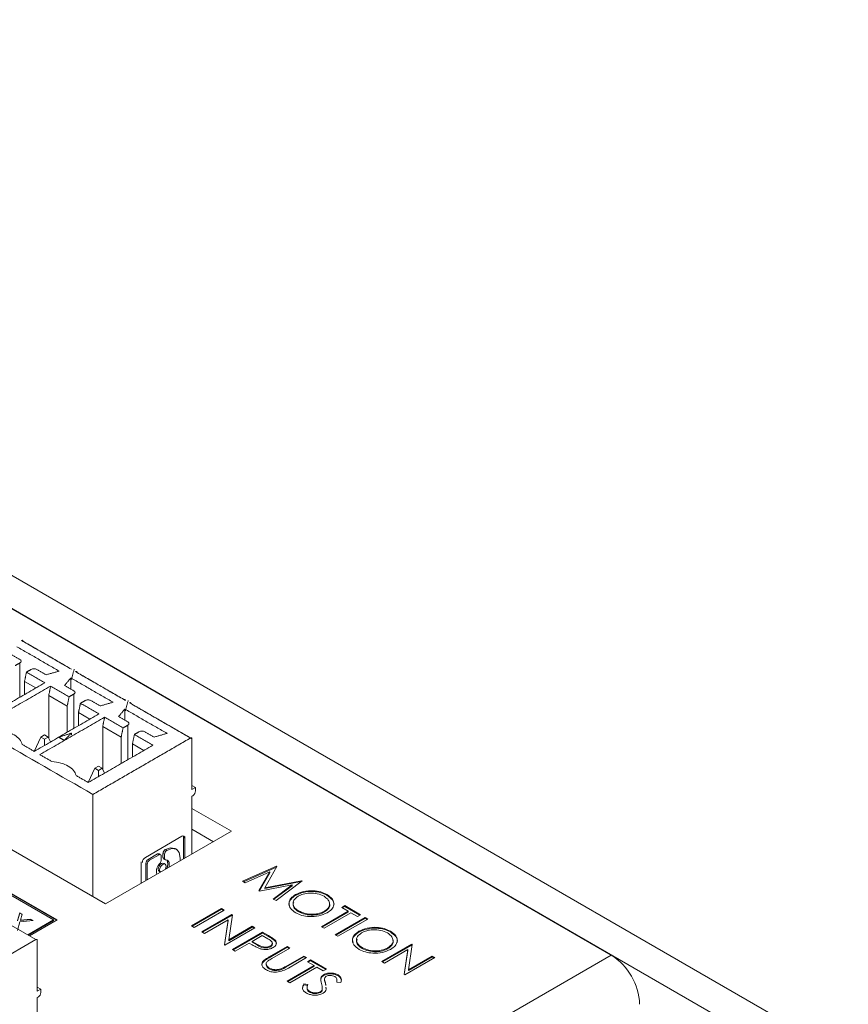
# Model space of a CAD drawing. Header units: inches. Extents: x 0.2 to 16.3, y 0.2 to 11.5.
# Tile 37 of 73: x 3.8 to 4.9, y 2.4 to 3.7. Entities that reach past the tile are written whole.
import ezdxf

# ---------------------------------------------------------------- set-up
doc = ezdxf.new("R2010")
doc.units = ezdxf.units.IN
doc.header["$MEASUREMENT"] = 0

msp = doc.modelspace()

# ---------------------------------------------------------------- linework, layer by layer
at = {"color": 7, "linetype": 'Continuous', "lineweight": 15}
for p, q in [((4.865, 2.3043), (2.508, 3.665)), ((4.8273, 2.2826), (2.4703, 3.6432)), ((4.5544, 2.4398), (2.7432, 3.4853)), ((3.8916, 2.5067), (2.8427, 3.1122)), ((3.8283, 2.4857), (2.8177, 3.0691)), ((3.8278, 2.4854), (2.8177, 3.0686)), ((3.7795, 2.8225), (3.7795, 2.7774)), ((3.8463, 2.7882), (3.8463, 2.8028)), ((3.7856, 2.781), (3.7856, 2.7982)), ((3.7856, 2.7982), (3.8006, 2.7896)), ((3.8173, 2.7799), (3.8173, 2.724)), ((3.8415, 2.766), (3.8173, 2.7799)), ((3.8502, 2.7817), (3.8502, 2.7366)), ((3.8415, 2.766), (3.8415, 2.7316)), ((3.917, 2.7474), (3.917, 2.762)), ((3.8563, 2.7401), (3.8563, 2.7574)), ((3.8563, 2.7574), (3.8713, 2.7488)), ((3.888, 2.7391), (3.888, 2.6832)), ((3.9122, 2.7251), (3.888, 2.7391)), ((3.9209, 2.7409), (3.9209, 2.6958)), ((3.7983, 2.7066), (3.8069, 2.7252)), ((3.8118, 2.7281), (3.8069, 2.7252)), ((3.8069, 2.7252), (3.8118, 2.7224)), ((3.8167, 2.7252), (3.8118, 2.7281)), ((3.8118, 2.7224), (3.8167, 2.7252)), ((3.8118, 2.7144), (3.8118, 2.7224)), ((3.8196, 2.7189), (3.8167, 2.7252)), ((3.8472, 2.7284), (3.8472, 2.7306)), ((3.9122, 2.7251), (3.9122, 2.6907)), ((3.9271, 2.6993), (3.9271, 2.7166)), ((3.9271, 2.7166), (3.942, 2.7079)), ((3.8776, 2.6844), (3.869, 2.6658)), ((3.8825, 2.6873), (3.8776, 2.6844)), ((3.8776, 2.6844), (3.8825, 2.6816)), ((3.8874, 2.6844), (3.8825, 2.6873)), ((3.8825, 2.6816), (3.8874, 2.6844)), ((3.8903, 2.6781), (3.8874, 2.6844)), ((3.8825, 2.6736), (3.8825, 2.6816)), ((4.0096, 2.6592), (4.005, 2.6619)), ((4.005, 2.6566), (4.0096, 2.6592)), ((4.0096, 2.6592), (4.0096, 2.655)), ((3.8751, 2.5162), (3.8751, 2.6501)), ((4.0059, 2.6485), (4.005, 2.648)), ((4.005, 2.648), (4.005, 2.5722)), ((4.005, 2.6317), (4.0566, 2.602)), ((4.0566, 2.602), (3.8916, 2.5067)), ((3.944, 2.5677), (3.9918, 2.5954)), ((3.9939, 2.5657), (3.9939, 2.5942)), ((3.9939, 2.5942), (3.9957, 2.5931)), ((3.9957, 2.5931), (3.9957, 2.5668)), ((4.005, 2.6045), (4.033, 2.5883)), ((3.9475, 2.5649), (3.96, 2.5722)), ((3.9619, 2.5711), (3.9493, 2.5639)), ((3.9619, 2.5711), (3.96, 2.5722)), ((3.9648, 2.5643), (3.9648, 2.5694)), ((3.967, 2.5677), (3.967, 2.5729)), ((3.9689, 2.5718), (3.967, 2.5729)), ((3.9689, 2.5666), (3.967, 2.5677)), ((3.9689, 2.5718), (3.9689, 2.5666)), ((3.9719, 2.5769), (3.9701, 2.578)), ((3.9445, 2.5373), (3.9445, 2.5599)), ((3.9445, 2.5599), (3.9464, 2.5588)), ((3.9464, 2.5588), (3.9464, 2.5383)), ((3.9493, 2.5639), (3.9475, 2.5649)), ((4.0713, 2.5365), (4.1158, 2.5562)), ((4.0724, 2.5359), (4.1158, 2.5551)), ((4.1163, 2.5559), (4.1003, 2.5279)), ((4.1158, 2.5562), (4.1163, 2.5559)), ((4.1158, 2.5551), (4.1158, 2.5562)), ((4.1158, 2.5551), (4.1158, 2.5551)), ((4.1069, 2.5486), (4.0749, 2.5344)), ((4.0928, 2.524), (4.1069, 2.5486)), ((4.0933, 2.5238), (4.1069, 2.5475)), ((4.1069, 2.5475), (4.1069, 2.5486)), ((3.8236, 2.4857), (3.7463, 2.5303)), ((4.0749, 2.5344), (4.0713, 2.5365)), ((4.1361, 2.5317), (4.0936, 2.5236)), ((4.1003, 2.5279), (4.1487, 2.5372)), ((4.1003, 2.5268), (4.148, 2.536)), ((4.1116, 2.5132), (4.1361, 2.5317)), ((4.1124, 2.5128), (4.1361, 2.5306)), ((4.1492, 2.5369), (4.1151, 2.5112)), ((4.1361, 2.5306), (4.1361, 2.5317)), ((4.1487, 2.5372), (4.1492, 2.5369)), ((4.1487, 2.5365), (4.1487, 2.5372)), ((4.0936, 2.5236), (4.0928, 2.524)), ((4.1003, 2.5268), (4.1003, 2.5279)), ((4.1406, 2.5179), (4.1406, 2.5189)), ((4.1819, 2.5181), (4.1819, 2.5192)), ((3.7205, 2.5062), (3.8004, 2.4601)), ((4.1151, 2.5112), (4.1116, 2.5132)), ((4.2012, 2.5022), (4.2053, 2.5045)), ((4.2098, 2.4972), (4.2012, 2.5022)), ((4.2022, 2.5016), (4.2053, 2.5034)), ((4.2053, 2.5045), (4.2259, 2.4926)), ((4.2053, 2.5034), (4.2053, 2.5045)), ((4.2053, 2.5034), (4.225, 2.492)), ((3.7765, 2.4851), (3.7793, 2.495)), ((3.7765, 2.4846), (3.7793, 2.4945)), ((3.7793, 2.495), (3.7825, 2.4932)), ((3.7793, 2.4945), (3.7793, 2.495)), ((3.7793, 2.4945), (3.7823, 2.4927)), ((3.7825, 2.4932), (3.7803, 2.4855)), ((4.0044, 2.4781), (4.0437, 2.5007)), ((4.0053, 2.4775), (4.0437, 2.4997)), ((4.0472, 2.4987), (4.0079, 2.476)), ((4.018, 2.4702), (4.0573, 2.4929)), ((4.0189, 2.4697), (4.0573, 2.4918)), ((4.0437, 2.5007), (4.0472, 2.4987)), ((4.0437, 2.4997), (4.0437, 2.5007)), ((4.0437, 2.4997), (4.0463, 2.4982)), ((4.058, 2.4925), (4.0531, 2.4596)), ((4.0573, 2.4929), (4.058, 2.4925)), ((4.0573, 2.4918), (4.0573, 2.4929)), ((4.0573, 2.4918), (4.0579, 2.4915)), ((4.1448, 2.4965), (4.1448, 2.4976)), ((4.1746, 2.4769), (4.2098, 2.4972)), ((4.1755, 2.4763), (4.2098, 2.4961)), ((4.2133, 2.4952), (4.1781, 2.4748)), ((4.1786, 2.4962), (4.1786, 2.4972)), ((4.2098, 2.4961), (4.2098, 2.4972)), ((4.2219, 2.4902), (4.2133, 2.4952)), ((4.2259, 2.4926), (4.2219, 2.4902)), ((3.7796, 2.4833), (3.7763, 2.4719)), ((3.7967, 2.485), (3.7796, 2.4833)), ((3.7803, 2.4855), (3.7936, 2.4868)), ((3.7803, 2.485), (3.7936, 2.4862)), ((3.7803, 2.485), (3.7803, 2.4855)), ((3.7899, 2.4662), (3.8236, 2.4857)), ((3.7903, 2.4659), (3.8236, 2.4851)), ((3.7922, 2.4648), (3.8283, 2.4857)), ((3.7936, 2.4868), (3.7967, 2.485)), ((3.7936, 2.4862), (3.7936, 2.4868)), ((3.7936, 2.4862), (3.7959, 2.4849)), ((3.8236, 2.4851), (3.8236, 2.4857)), ((4.0079, 2.476), (4.0044, 2.4781)), ((4.0524, 2.486), (4.0215, 2.4682)), ((4.0474, 2.4532), (4.0524, 2.486)), ((4.0476, 2.4532), (4.0524, 2.4849)), ((4.0524, 2.4849), (4.0524, 2.486)), ((4.0531, 2.4596), (4.084, 2.4775)), ((4.0531, 2.4586), (4.084, 2.4764)), ((4.084, 2.4775), (4.0875, 2.4755)), ((4.084, 2.4764), (4.084, 2.4775)), ((4.084, 2.4764), (4.0866, 2.4749)), ((4.1781, 2.4748), (4.1746, 2.4769)), ((4.1927, 2.4664), (4.232, 2.4891)), ((4.1936, 2.4659), (4.232, 2.488)), ((4.2355, 2.487), (4.1962, 2.4644)), ((4.232, 2.4891), (4.2355, 2.487)), ((4.232, 2.488), (4.232, 2.4891)), ((4.232, 2.488), (4.2346, 2.4865)), ((4.0215, 2.4682), (4.018, 2.4702)), ((4.0875, 2.4755), (4.0482, 2.4528)), ((4.0583, 2.447), (4.0976, 2.4696)), ((4.0592, 2.4464), (4.0976, 2.4686)), ((4.0971, 2.4653), (4.084, 2.4577)), ((4.1043, 2.4611), (4.0971, 2.4653)), ((4.0976, 2.4696), (4.1053, 2.4652)), ((4.0976, 2.4686), (4.0976, 2.4696)), ((4.0976, 2.4686), (4.1053, 2.4641)), ((4.1053, 2.4641), (4.1053, 2.4652)), ((4.1962, 2.4644), (4.1927, 2.4664)), ((4.2237, 2.4699), (4.2237, 2.4709)), ((4.265, 2.4701), (4.265, 2.4712)), ((3.6724, 2.3862), (3.8004, 2.4601)), ((3.8023, 2.459), (3.8023, 2.3926)), ((4.0482, 2.4528), (4.0474, 2.4532)), ((4.0531, 2.4586), (4.0531, 2.4596)), ((4.0799, 2.4554), (4.0618, 2.4449)), ((4.0828, 2.4538), (4.0799, 2.4554)), ((4.084, 2.4577), (4.0908, 2.4537)), ((4.084, 2.4566), (4.084, 2.4577)), ((4.084, 2.4566), (4.0908, 2.4526)), ((4.0908, 2.4526), (4.0908, 2.4537)), ((4.1061, 2.4373), (4.1298, 2.451)), ((4.1077, 2.4506), (4.1077, 2.4516)), ((4.1136, 2.4586), (4.1136, 2.4597)), ((4.1298, 2.451), (4.1333, 2.449)), ((4.1298, 2.45), (4.1298, 2.451)), ((4.2536, 2.4312), (4.2929, 2.4539)), ((4.2546, 2.4307), (4.2929, 2.4528)), ((4.2936, 2.4535), (4.2887, 2.4206)), ((4.2929, 2.4539), (4.2936, 2.4535)), ((4.2929, 2.4528), (4.2929, 2.4539)), ((4.2929, 2.4528), (4.2935, 2.4525)), ((2.7084, 1.3741), (4.5544, 2.4398)), ((4.0618, 2.4449), (4.0583, 2.447)), ((4.1061, 2.4363), (4.1298, 2.45)), ((4.1333, 2.449), (4.1098, 2.4354)), ((4.1279, 2.4249), (4.1515, 2.4385)), ((4.1298, 2.45), (4.1324, 2.4485)), ((4.1515, 2.4385), (4.155, 2.4365)), ((4.1515, 2.4375), (4.1515, 2.4385)), ((4.2279, 2.4485), (4.2279, 2.4496)), ((4.288, 2.447), (4.2571, 2.4292)), ((4.2617, 2.4482), (4.2617, 2.4493)), ((4.283, 2.4142), (4.288, 2.447)), ((4.2832, 2.4142), (4.288, 2.4459)), ((4.288, 2.4459), (4.288, 2.447)), ((4.2887, 2.4206), (4.3196, 2.4385)), ((4.3196, 2.4385), (4.3231, 2.4365)), ((4.3196, 2.4374), (4.3196, 2.4385)), ((4.0985, 2.4311), (4.0985, 2.4322)), ((4.1061, 2.4363), (4.1061, 2.4373)), ((4.1279, 2.4239), (4.1515, 2.4375)), ((4.1279, 2.4239), (4.1279, 2.4249)), ((4.1298, 2.4057), (4.1651, 2.426)), ((4.1307, 2.4051), (4.1651, 2.425)), ((4.155, 2.4365), (4.1313, 2.4228)), ((4.1515, 2.4375), (4.1541, 2.436)), ((4.1565, 2.431), (4.1605, 2.4333)), ((4.1651, 2.426), (4.1565, 2.431)), ((4.1574, 2.4304), (4.1605, 2.4322)), ((4.1605, 2.4333), (4.1812, 2.4214)), ((4.1605, 2.4322), (4.1605, 2.4333)), ((4.1605, 2.4322), (4.1802, 2.4208)), ((4.1651, 2.425), (4.1651, 2.426)), ((4.2571, 2.4292), (4.2536, 2.4312)), ((4.3231, 2.4365), (4.2838, 2.4138)), ((4.2887, 2.4196), (4.3196, 2.4374)), ((4.3196, 2.4374), (4.3222, 2.4359)), ((4.1063, 2.4216), (4.1063, 2.4227)), ((4.1214, 2.4206), (4.1214, 2.4217)), ((4.1686, 2.424), (4.1333, 2.4036)), ((4.1771, 2.4191), (4.1686, 2.424)), ((4.1812, 2.4214), (4.1771, 2.4191)), ((4.1775, 2.413), (4.1775, 2.414)), ((4.1964, 2.4127), (4.1964, 2.4138)), ((4.2838, 2.4138), (4.283, 2.4142)), ((4.2887, 2.4196), (4.2887, 2.4206)), ((4.1333, 2.4036), (4.1298, 2.4057)), ((4.1515, 2.4019), (4.1568, 2.4011)), ((4.1515, 2.4008), (4.1515, 2.4019)), ((4.1515, 2.4008), (4.1568, 2.4001)), ((4.1738, 2.4083), (4.1738, 2.4093)), ((4.1788, 2.4066), (4.1788, 2.4077)), ((4.1801, 2.4013), (4.1801, 2.4024)), ((4.2002, 2.4039), (4.1946, 2.4043)), ((3.8069, 2.3953), (3.8023, 2.3979)), ((3.8023, 2.3926), (3.8069, 2.3953)), ((3.8069, 2.3953), (3.8069, 2.391)), ((4.1589, 2.3913), (4.1589, 2.3924)), ((4.1732, 2.3907), (4.1732, 2.3918)), ((4.1757, 2.3938), (4.1757, 2.3948)), ((3.8032, 2.3846), (3.8023, 2.384)), ((3.8023, 2.384), (3.8023, 2.3082))]:
    msp.add_line(p, q, dxfattribs=at)
at = {"color": 7, "linetype": 'Continuous', "lineweight": 15, "flags": 128}
for points in [[(3.9701, 2.578), (3.9769, 2.5804), (3.9826, 2.5793), (3.9827, 2.5793)], [(3.9895, 2.5632), (3.9897, 2.5668), (3.9884, 2.5739), (3.9845, 2.5783), (3.9787, 2.5793), (3.9719, 2.5769)], [(3.962, 2.5495), (3.9611, 2.5505), (3.9608, 2.5522), (3.9611, 2.5543), (3.962, 2.5564), (3.9634, 2.5583), (3.965, 2.5596), (3.9666, 2.5601), (3.968, 2.5599), (3.968, 2.5599)], [(3.9669, 2.5585), (3.9652, 2.5572), (3.9639, 2.5553), (3.9629, 2.5532), (3.9626, 2.5512), (3.9629, 2.5495), (3.9639, 2.5484), (3.9639, 2.5484)], [(3.9699, 2.5519), (3.9708, 2.554), (3.9711, 2.5561), (3.9708, 2.5577), (3.9699, 2.5588), (3.9685, 2.5591), (3.9669, 2.5585)], [(3.9748, 2.5547), (3.975, 2.5556), (3.9753, 2.5585), (3.975, 2.561), (3.974, 2.563), (3.9725, 2.5642), (3.9706, 2.5646)]]:
    msp.add_lwpolyline(points, dxfattribs=at)
at = {"color": 7, "linetype": 'Continuous', "lineweight": 15}
for centre, radius, start, end in [((3.7825, 2.8509), 0.00115, 350.7878, 129.2033), ((4.0016, 2.6553), 0.00807, 302.6048, 357.3952), ((3.9933, 2.5935), 0.00242, 350.786, 129.2032), ((3.9904, 2.5943), 0.00349, 357.7756, 27.0415), ((3.9485, 2.5606), 0.0085, 122.6056, 177.3939), ((3.9612, 2.5705), 0.00209, 65.6862, 125.6186), ((3.963, 2.5697), 0.00181, 350.7869, 129.2029), ((3.9734, 2.5726), 0.00635, 121.7696, 177.4638), ((3.9691, 2.5675), 0.00208, 174.1829, 234.5032), ((3.9753, 2.5715), 0.00635, 121.7696, 177.4638), ((3.9707, 2.5663), 0.00179, 169.9794, 266.6023), ((3.9509, 2.5596), 0.00638, 122.6057, 177.3949), ((3.9528, 2.5585), 0.00638, 122.6057, 177.3949), ((3.9738, 2.5493), 0.0153, 134.0071, 193.878), ((3.9584, 2.5646), 0.00643, 317.8838, 357.232), ((3.9628, 2.5587), 0.0107, 328.7019, 32.3778), ((3.8012, 2.4592), 0.00115, 350.7833, 129.2041), ((4.5108, 2.3716), 0.0809, 2.6053, 57.3947), ((3.7989, 2.3913), 0.00807, 302.606, 357.394)]:
    msp.add_arc(centre, radius, start, end, dxfattribs=at)
for points in [[(3.8751, 2.6501), (2.8593, 3.2365)], [(3.7818, 2.8518), (3.8451, 2.8153)], [(3.7837, 2.8508), (3.847, 2.8142)], [(3.8309, 2.8117), (3.7756, 2.8436)], [(3.7795, 2.8268), (3.7673, 2.8338)], [(3.7733, 2.8189), (3.7795, 2.8225)], [(3.7944, 2.814), (3.7881, 2.8104)], [(3.8139, 2.8069), (3.8018, 2.814)], [(3.8309, 2.8117), (3.8139, 2.8069)], [(3.8507, 2.8142), (3.8469, 2.8003)], [(3.7881, 2.8104), (3.7856, 2.7982)], [(3.8123, 2.7964), (3.7881, 2.8104)], [(3.8381, 2.793), (3.8463, 2.8028)], [(3.9016, 2.7709), (3.8463, 2.8028)], [(3.8525, 2.811), (3.9158, 2.7745)], [(3.8544, 2.8099), (3.9177, 2.7734)], [(3.7276, 2.7474), (3.8123, 2.7964)], [(3.8198, 2.7921), (3.735, 2.7432)], [(3.8198, 2.7921), (3.8173, 2.7799)], [(3.844, 2.7781), (3.8198, 2.7921)], [(3.8502, 2.786), (3.8381, 2.793)], [(3.8415, 2.766), (3.844, 2.7781)], [(3.844, 2.7781), (3.8502, 2.7817)], [(3.8651, 2.7731), (3.8588, 2.7695)], [(3.8846, 2.7661), (3.8725, 2.7731)], [(3.9214, 2.7734), (3.9177, 2.7595)], [(3.8588, 2.7695), (3.8563, 2.7574)], [(3.883, 2.7556), (3.8588, 2.7695)], [(3.9016, 2.7709), (3.8846, 2.7661)], [(3.9088, 2.7522), (3.917, 2.762)], [(3.9723, 2.7301), (3.917, 2.762)], [(3.9232, 2.7702), (4.0031, 2.7241)], [(3.9251, 2.7691), (4.005, 2.723)], [(3.7983, 2.7066), (3.883, 2.7556)], [(3.8905, 2.7513), (3.8057, 2.7023)], [(3.8905, 2.7513), (3.888, 2.7391)], [(3.9147, 2.7373), (3.8905, 2.7513)], [(3.9209, 2.7452), (3.9088, 2.7522)], [(3.9122, 2.7251), (3.9147, 2.7373)], [(3.9147, 2.7373), (3.9209, 2.7409)], [(3.8472, 2.7306), (3.8307, 2.7251)], [(3.8307, 2.7251), (3.8376, 2.721)], [(3.8376, 2.721), (3.8472, 2.7306)], [(3.8751, 2.6501), (4.0031, 2.7241)], [(3.9295, 2.7287), (3.9271, 2.7166)], [(3.9358, 2.7323), (3.9295, 2.7287)], [(3.9538, 2.7147), (3.9295, 2.7287)], [(3.9554, 2.7253), (3.9432, 2.7323)], [(3.9723, 2.7301), (3.9554, 2.7253)], [(4.005, 2.723), (4.005, 2.6566)], [(3.7825, 2.7157), (3.7983, 2.7066)], [(3.869, 2.6658), (3.9538, 2.7147)], [(3.8057, 2.7023), (3.8215, 2.6932)], [(3.8532, 2.6749), (3.869, 2.6658)], [(3.9639, 2.5713), (3.9621, 2.5724)], [(3.9846, 2.5782), (3.9827, 2.5793)], [(3.9382, 2.562), (3.9382, 2.5336)], [(3.9679, 2.5658), (3.9698, 2.5647)], [(3.9699, 2.5588), (3.968, 2.5599)], [(3.962, 2.5495), (3.9639, 2.5484)], [(4.1103, 2.4541), (4.1103, 2.4554)], [(4.1021, 2.4285), (4.1021, 2.4271)], [(4.1787, 2.4082), (4.1787, 2.4068)], [(4.1788, 2.407), (4.1788, 2.4066)], [(4.1801, 2.4024), (4.1804, 2.4)], [(4.195, 2.4058), (4.195, 2.4072)], [(4.1558, 2.3974), (4.1558, 2.396)], [(4.1806, 2.3967), (4.1808, 2.3948)]]:
    msp.add_open_spline(points, degree=1, dxfattribs=at)
for points, knots in [([(3.7795, 2.8225), (3.7799, 2.8228), (3.7808, 2.8235), (3.7812, 2.8247), (3.7808, 2.8259), (3.7799, 2.8265), (3.7795, 2.8268)], [0, 0, 0, 0, 0.249996, 0.5, 0.749995, 1, 1, 1, 1]), ([(3.8018, 2.814), (3.8012, 2.8142), (3.8001, 2.8147), (3.7981, 2.8149), (3.796, 2.8147), (3.7949, 2.8142), (3.7944, 2.814)], [0, 0, 0, 0, 0.249996, 0.500002, 0.750002, 1, 1, 1, 1]), ([(3.8525, 2.811), (3.8528, 2.8111), (3.8533, 2.8113), (3.8539, 2.8112), (3.8543, 2.8107), (3.8544, 2.8102), (3.8544, 2.8099)], [0, 0, 0, 0, 0.250007, 0.499994, 0.75, 1, 1, 1, 1]), ([(3.8502, 2.7817), (3.8506, 2.782), (3.8515, 2.7826), (3.8519, 2.7839), (3.8515, 2.7851), (3.8506, 2.7857), (3.8502, 2.786)], [0, 0, 0, 0, 0.249996, 0.5, 0.749995, 1, 1, 1, 1]), ([(3.8725, 2.7731), (3.8719, 2.7734), (3.8709, 2.7739), (3.8688, 2.7741), (3.8667, 2.7739), (3.8656, 2.7734), (3.8651, 2.7731)], [0, 0, 0, 0, 0.249997, 0.499994, 0.750001, 1, 1, 1, 1]), ([(3.9177, 2.7734), (3.9176, 2.7737), (3.9176, 2.7742), (3.9172, 2.7747), (3.9166, 2.7748), (3.9161, 2.7746), (3.9158, 2.7745)], [0, 0, 0, 0, 0.25, 0.500006, 0.749993, 1, 1, 1, 1]), ([(3.9232, 2.7702), (3.9235, 2.7703), (3.924, 2.7705), (3.9246, 2.7704), (3.925, 2.7699), (3.9251, 2.7694), (3.9251, 2.7691)], [0, 0, 0, 0, 0.250007, 0.499994, 0.75, 1, 1, 1, 1]), ([(3.9209, 2.7409), (3.9214, 2.7412), (3.9222, 2.7418), (3.9226, 2.743), (3.9222, 2.7442), (3.9214, 2.7449), (3.9209, 2.7452)], [0, 0, 0, 0, 0.249999, 0.500006, 0.750003, 1, 1, 1, 1]), ([(3.7508, 2.734), (3.7547, 2.7336), (3.7627, 2.7326), (3.7726, 2.7283), (3.78, 2.7226), (3.7816, 2.718), (3.7825, 2.7157)], [0, 0, 0, 0, 0.249999, 0.5, 0.750001, 1, 1, 1, 1]), ([(3.9432, 2.7323), (3.9427, 2.7326), (3.9416, 2.7331), (3.9395, 2.7333), (3.9374, 2.7331), (3.9363, 2.7326), (3.9358, 2.7323)], [0, 0, 0, 0, 0.249997, 0.499994, 0.750001, 1, 1, 1, 1]), ([(4.005, 2.723), (4.005, 2.7233), (4.0049, 2.7238), (4.0045, 2.7243), (4.0039, 2.7244), (4.0034, 2.7242), (4.0031, 2.7241)], [0, 0, 0, 0, 0.25, 0.500006, 0.749993, 1, 1, 1, 1]), ([(3.8215, 2.6932), (3.8255, 2.6927), (3.8334, 2.6918), (3.8433, 2.6875), (3.8507, 2.6818), (3.8524, 2.6772), (3.8532, 2.6749)], [0, 0, 0, 0, 0.249999, 0.5, 0.750001, 1, 1, 1, 1]), ([(4.1409, 2.4951), (4.1382, 2.4971), (4.1328, 2.501), (4.1315, 2.5081), (4.1341, 2.5144), (4.1385, 2.5174), (4.1406, 2.5189)], [0, 0, 0, 0, 0.279663, 0.559355, 0.779636, 1, 1, 1, 1]), ([(4.133, 2.5042), (4.1326, 2.5053), (4.1316, 2.5083), (4.1342, 2.5134), (4.1385, 2.5164), (4.1406, 2.5179)], [0, 0, 0, 0, 0.225834, 0.612844, 1, 1, 1, 1]), ([(4.1442, 2.5169), (4.142, 2.5153), (4.1376, 2.5121), (4.1371, 2.5063), (4.1394, 2.5012), (4.143, 2.4988), (4.1448, 2.4976)], [0, 0, 0, 0, 0.279417, 0.559077, 0.77948, 1, 1, 1, 1]), ([(4.1406, 2.5189), (4.144, 2.5205), (4.1508, 2.5235), (4.1631, 2.5244), (4.174, 2.5229), (4.1792, 2.5204), (4.1819, 2.5192)], [0, 0, 0, 0, 0.279731, 0.559327, 0.779681, 1, 1, 1, 1]), ([(4.1406, 2.5179), (4.144, 2.5194), (4.1508, 2.5225), (4.1631, 2.5234), (4.174, 2.5218), (4.1792, 2.5193), (4.1819, 2.5181)], [0, 0, 0, 0, 0.279731, 0.559327, 0.779681, 1, 1, 1, 1]), ([(4.178, 2.5167), (4.1752, 2.518), (4.1696, 2.5205), (4.1595, 2.5212), (4.1506, 2.52), (4.1463, 2.5179), (4.1442, 2.5169)], [0, 0, 0, 0, 0.2796274, 0.5593483, 0.77963, 1, 1, 1, 1]), ([(4.1786, 2.4972), (4.1808, 2.4988), (4.1852, 2.5021), (4.1858, 2.508), (4.1833, 2.513), (4.1798, 2.5155), (4.178, 2.5167)], [0, 0, 0, 0, 0.279466, 0.558869, 0.779516, 1, 1, 1, 1]), ([(4.1819, 2.5192), (4.1846, 2.5172), (4.1901, 2.5133), (4.1914, 2.5061), (4.1888, 2.4997), (4.1843, 2.4967), (4.1821, 2.4952)], [0, 0, 0, 0, 0.279767, 0.55936, 0.779571, 1, 1, 1, 1]), ([(4.1819, 2.5181), (4.1845, 2.5161), (4.1898, 2.5123), (4.1918, 2.5067), (4.1905, 2.5042), (4.1905, 2.504)], [0, 0, 0, 0, 0.483437, 0.966572, 1, 1, 1, 1]), ([(4.1383, 2.5085), (4.1379, 2.5073), (4.1371, 2.5045), (4.1395, 2.5001), (4.143, 2.4977), (4.1448, 2.4965)], [0, 0, 0, 0, 0.280142, 0.639975, 1, 1, 1, 1]), ([(4.1786, 2.4962), (4.1807, 2.4978), (4.185, 2.501), (4.1862, 2.5054), (4.1851, 2.5074), (4.1851, 2.5075)], [0, 0, 0, 0, 0.489895, 0.979679, 1, 1, 1, 1]), ([(4.1821, 2.4952), (4.1787, 2.4936), (4.1719, 2.4905), (4.1596, 2.4898), (4.1487, 2.4914), (4.1435, 2.4939), (4.1409, 2.4951)], [0, 0, 0, 0, 0.279631, 0.559342, 0.779597, 1, 1, 1, 1]), ([(4.1448, 2.4976), (4.1475, 2.4963), (4.1531, 2.4937), (4.1632, 2.4929), (4.1722, 2.4941), (4.1765, 2.4962), (4.1786, 2.4972)], [0, 0, 0, 0, 0.27983, 0.559389, 0.779654, 1, 1, 1, 1]), ([(4.1448, 2.4965), (4.1475, 2.4952), (4.1531, 2.4927), (4.1632, 2.4918), (4.1722, 2.4931), (4.1765, 2.4951), (4.1786, 2.4962)], [0, 0, 0, 0, 0.27983, 0.559389, 0.779654, 1, 1, 1, 1]), ([(4.1053, 2.4652), (4.107, 2.4642), (4.11, 2.4625), (4.1125, 2.4605), (4.1136, 2.4597)], [0, 0, 0, 0, 0.560308, 1, 1, 1, 1]), ([(4.1053, 2.4641), (4.107, 2.4632), (4.11, 2.4614), (4.1125, 2.4595), (4.1136, 2.4586)], [0, 0, 0, 0, 0.560308, 1, 1, 1, 1]), ([(4.224, 2.4472), (4.2213, 2.4491), (4.2159, 2.453), (4.2146, 2.4601), (4.2172, 2.4664), (4.2216, 2.4694), (4.2237, 2.4709)], [0, 0, 0, 0, 0.279663, 0.559355, 0.779636, 1, 1, 1, 1]), ([(4.2161, 2.4562), (4.2157, 2.4573), (4.2147, 2.4603), (4.2173, 2.4654), (4.2216, 2.4684), (4.2237, 2.4699)], [0, 0, 0, 0, 0.225833, 0.612845, 1, 1, 1, 1]), ([(4.2273, 2.4689), (4.2251, 2.4673), (4.2208, 2.4641), (4.2202, 2.4583), (4.2225, 2.4532), (4.2261, 2.4508), (4.2279, 2.4496)], [0, 0, 0, 0, 0.279417, 0.559077, 0.77948, 1, 1, 1, 1]), ([(4.2237, 2.4709), (4.2271, 2.4725), (4.2339, 2.4756), (4.2462, 2.4765), (4.2571, 2.4749), (4.2623, 2.4724), (4.265, 2.4712)], [0, 0, 0, 0, 0.279731, 0.559327, 0.779681, 1, 1, 1, 1]), ([(4.2237, 2.4699), (4.2271, 2.4714), (4.2339, 2.4745), (4.2462, 2.4754), (4.2571, 2.4738), (4.2623, 2.4714), (4.265, 2.4701)], [0, 0, 0, 0, 0.279731, 0.559327, 0.779681, 1, 1, 1, 1]), ([(4.2611, 2.4688), (4.2583, 2.47), (4.2527, 2.4725), (4.2426, 2.4733), (4.2337, 2.472), (4.2294, 2.47), (4.2273, 2.4689)], [0, 0, 0, 0, 0.2796274, 0.5593483, 0.77963, 1, 1, 1, 1]), ([(4.2617, 2.4493), (4.2639, 2.4509), (4.2683, 2.4541), (4.2689, 2.46), (4.2664, 2.4651), (4.2629, 2.4675), (4.2611, 2.4688)], [0, 0, 0, 0, 0.279466, 0.558869, 0.779516, 1, 1, 1, 1]), ([(4.265, 2.4712), (4.2677, 2.4692), (4.2732, 2.4653), (4.2745, 2.4581), (4.2719, 2.4518), (4.2674, 2.4487), (4.2652, 2.4472)], [0, 0, 0, 0, 0.279767, 0.55936, 0.779571, 1, 1, 1, 1]), ([(4.265, 2.4701), (4.2676, 2.4682), (4.2729, 2.4643), (4.2749, 2.4588), (4.2736, 2.4562), (4.2736, 2.4561)], [0, 0, 0, 0, 0.483437, 0.966572, 1, 1, 1, 1]), ([(4.0934, 2.4484), (4.0913, 2.4493), (4.0876, 2.451), (4.0842, 2.4529), (4.0828, 2.4538)], [0, 0, 0, 0, 0.559693, 1, 1, 1, 1]), ([(4.0908, 2.4537), (4.0931, 2.4523), (4.0961, 2.4506), (4.101, 2.45), (4.1043, 2.4502), (4.1063, 2.4511), (4.1077, 2.4516)], [0, 0, 0, 0, 0.499723, 0.625351, 0.751084, 1, 1, 1, 1]), ([(4.0908, 2.4526), (4.0931, 2.4512), (4.0961, 2.4495), (4.101, 2.449), (4.1043, 2.4491), (4.1063, 2.45), (4.1077, 2.4506)], [0, 0, 0, 0, 0.499723, 0.625351, 0.751084, 1, 1, 1, 1]), ([(4.1077, 2.4516), (4.1086, 2.4524), (4.11, 2.4535), (4.1104, 2.4554), (4.1096, 2.4581), (4.1066, 2.4598), (4.1043, 2.4611)], [0, 0, 0, 0, 0.248971, 0.37473, 0.500387, 1, 1, 1, 1]), ([(4.1077, 2.4506), (4.1086, 2.4513), (4.1101, 2.4524), (4.1102, 2.4538), (4.1102, 2.4542)], [0, 0, 0, 0, 0.67648, 1, 1, 1, 1]), ([(4.1136, 2.4597), (4.1144, 2.4587), (4.1159, 2.4569), (4.1157, 2.4539), (4.114, 2.4514), (4.1121, 2.4502), (4.1112, 2.4496)], [0, 0, 0, 0, 0.279707, 0.559382, 0.779507, 1, 1, 1, 1]), ([(4.1136, 2.4586), (4.1145, 2.4577), (4.1157, 2.4563), (4.1155, 2.4549), (4.1155, 2.4544)], [0, 0, 0, 0, 0.697654, 1, 1, 1, 1]), ([(4.2214, 2.4605), (4.221, 2.4593), (4.2202, 2.4565), (4.2226, 2.4521), (4.2261, 2.4497), (4.2279, 2.4485)], [0, 0, 0, 0, 0.280142, 0.639975, 1, 1, 1, 1]), ([(4.2617, 2.4482), (4.2638, 2.4498), (4.2681, 2.453), (4.2693, 2.4574), (4.2682, 2.4594), (4.2682, 2.4595)], [0, 0, 0, 0, 0.489895, 0.979679, 1, 1, 1, 1]), ([(4.1112, 2.4496), (4.1098, 2.4489), (4.107, 2.4475), (4.1019, 2.4468), (4.0972, 2.4472), (4.0947, 2.448), (4.0934, 2.4484)], [0, 0, 0, 0, 0.280097, 0.559324, 0.779456, 1, 1, 1, 1]), ([(4.2652, 2.4472), (4.2618, 2.4457), (4.255, 2.4425), (4.2427, 2.4419), (4.2318, 2.4434), (4.2266, 2.4459), (4.224, 2.4472)], [0, 0, 0, 0, 0.279631, 0.559342, 0.779597, 1, 1, 1, 1]), ([(4.2279, 2.4496), (4.2306, 2.4483), (4.2362, 2.4458), (4.2463, 2.4449), (4.2553, 2.4462), (4.2596, 2.4482), (4.2617, 2.4493)], [0, 0, 0, 0, 0.27983, 0.559389, 0.779654, 1, 1, 1, 1]), ([(4.2279, 2.4485), (4.2306, 2.4472), (4.2362, 2.4447), (4.2463, 2.4438), (4.2553, 2.4451), (4.2596, 2.4472), (4.2617, 2.4482)], [0, 0, 0, 0, 0.27983, 0.559389, 0.779654, 1, 1, 1, 1]), ([(4.1025, 2.4203), (4.1011, 2.4212), (4.0983, 2.423), (4.0965, 2.4263), (4.0965, 2.4295), (4.0978, 2.4313), (4.0985, 2.4322)], [0, 0, 0, 0, 0.280224, 0.559918, 0.779954, 1, 1, 1, 1]), ([(4.0968, 2.4259), (4.0967, 2.4267), (4.0965, 2.4285), (4.0978, 2.4302), (4.0985, 2.4311)], [0, 0, 0, 0, 0.469203, 1, 1, 1, 1]), ([(4.0985, 2.4322), (4.0998, 2.4332), (4.1021, 2.435), (4.1049, 2.4366), (4.1061, 2.4373)], [0, 0, 0, 0, 0.559502, 1, 1, 1, 1]), ([(4.0985, 2.4311), (4.0998, 2.4321), (4.1021, 2.434), (4.1049, 2.4356), (4.1061, 2.4363)], [0, 0, 0, 0, 0.559502, 1, 1, 1, 1]), ([(4.1047, 2.4323), (4.1038, 2.4315), (4.1019, 2.4298), (4.1022, 2.4261), (4.1047, 2.424), (4.1063, 2.4227)], [0, 0, 0, 0, 0.281056, 0.560819, 1, 1, 1, 1]), ([(4.1024, 2.4273), (4.1024, 2.4267), (4.1022, 2.4246), (4.1046, 2.4229), (4.1063, 2.4216)], [0, 0, 0, 0, 0.258579, 1, 1, 1, 1]), ([(4.1098, 2.4354), (4.1088, 2.4348), (4.1071, 2.4338), (4.1054, 2.4328), (4.1047, 2.4323)], [0, 0, 0, 0, 0.560122, 1, 1, 1, 1]), ([(4.1214, 2.4217), (4.1227, 2.4222), (4.125, 2.4232), (4.127, 2.4244), (4.1279, 2.4249)], [0, 0, 0, 0, 0.559618, 1, 1, 1, 1]), ([(4.1313, 2.4228), (4.129, 2.4216), (4.1246, 2.4191), (4.1164, 2.4171), (4.1082, 2.4176), (4.1044, 2.4194), (4.1025, 2.4203)], [0, 0, 0, 0, 0.281656, 0.560109, 0.780081, 1, 1, 1, 1]), ([(4.1063, 2.4227), (4.1075, 2.4222), (4.1099, 2.421), (4.1142, 2.4205), (4.1182, 2.4207), (4.1203, 2.4213), (4.1214, 2.4217)], [0, 0, 0, 0, 0.2797888, 0.5593756, 0.7795707, 1, 1, 1, 1]), ([(4.1063, 2.4216), (4.1075, 2.4211), (4.1099, 2.42), (4.1142, 2.4194), (4.1182, 2.4197), (4.1203, 2.4203), (4.1214, 2.4206)], [0, 0, 0, 0, 0.2797888, 0.5593756, 0.7795707, 1, 1, 1, 1]), ([(4.1214, 2.4206), (4.1227, 2.4212), (4.125, 2.4222), (4.127, 2.4233), (4.1279, 2.4239)], [0, 0, 0, 0, 0.559618, 1, 1, 1, 1]), ([(4.1738, 2.4093), (4.1741, 2.4103), (4.1747, 2.4121), (4.1767, 2.4134), (4.1775, 2.414)], [0, 0, 0, 0, 0.55984, 1, 1, 1, 1]), ([(4.1738, 2.4083), (4.1741, 2.4092), (4.1747, 2.411), (4.1767, 2.4124), (4.1775, 2.413)], [0, 0, 0, 0, 0.55984, 1, 1, 1, 1]), ([(4.1775, 2.414), (4.1791, 2.4148), (4.1822, 2.4162), (4.188, 2.4164), (4.1928, 2.4155), (4.1952, 2.4143), (4.1964, 2.4138)], [0, 0, 0, 0, 0.279552, 0.5588, 0.779378, 1, 1, 1, 1]), ([(4.1775, 2.413), (4.1791, 2.4137), (4.1822, 2.4151), (4.188, 2.4153), (4.1928, 2.4144), (4.1952, 2.4133), (4.1964, 2.4127)], [0, 0, 0, 0, 0.279552, 0.5588, 0.779378, 1, 1, 1, 1]), ([(4.1812, 2.4121), (4.1807, 2.4118), (4.1797, 2.4111), (4.1788, 2.4095), (4.1788, 2.4084), (4.1788, 2.4077)], [0, 0, 0, 0, 0.279948, 0.55977, 1, 1, 1, 1]), ([(4.192, 2.4117), (4.1911, 2.4121), (4.1894, 2.4129), (4.1863, 2.4133), (4.1833, 2.4131), (4.1819, 2.4124), (4.1812, 2.4121)], [0, 0, 0, 0, 0.280272, 0.559928, 0.77992, 1, 1, 1, 1]), ([(4.1964, 2.4138), (4.1975, 2.413), (4.1997, 2.4115), (4.2011, 2.4079), (4.2006, 2.4054), (4.2002, 2.4039)], [0, 0, 0, 0, 0.279751, 0.559504, 1, 1, 1, 1]), ([(4.1964, 2.4127), (4.1975, 2.4119), (4.1997, 2.4104), (4.2003, 2.4084), (4.2007, 2.4074)], [0, 0, 0, 0, 0.499999, 1, 1, 1, 1]), ([(4.1502, 2.3949), (4.1501, 2.395), (4.1493, 2.397), (4.1504, 2.399), (4.1515, 2.4008)], [0, 0, 0, 0, 0.0764327, 1, 1, 1, 1]), ([(4.1548, 2.3901), (4.1535, 2.391), (4.1509, 2.3928), (4.1494, 2.3971), (4.1507, 2.4001), (4.1515, 2.4019)], [0, 0, 0, 0, 0.2798803, 0.5596642, 1, 1, 1, 1]), ([(4.1568, 2.4011), (4.1562, 2.3994), (4.1553, 2.397), (4.1566, 2.394), (4.1581, 2.3929), (4.1589, 2.3924)], [0, 0, 0, 0, 0.559318, 0.77978, 1, 1, 1, 1]), ([(4.1749, 2.4025), (4.1745, 2.4038), (4.1738, 2.406), (4.1738, 2.4083), (4.1738, 2.4093)], [0, 0, 0, 0, 0.560408, 1, 1, 1, 1]), ([(4.1757, 2.3948), (4.1758, 2.3963), (4.1759, 2.3989), (4.1752, 2.4014), (4.1749, 2.4025)], [0, 0, 0, 0, 0.5595, 1, 1, 1, 1]), ([(4.1788, 2.4077), (4.179, 2.4067), (4.1794, 2.4049), (4.1799, 2.4032), (4.1801, 2.4024)], [0, 0, 0, 0, 0.559907, 1, 1, 1, 1]), ([(4.1788, 2.4066), (4.179, 2.4056), (4.1794, 2.4038), (4.1799, 2.4021), (4.1801, 2.4013)], [0, 0, 0, 0, 0.559907, 1, 1, 1, 1]), ([(4.1946, 2.4043), (4.1948, 2.4052), (4.195, 2.4066), (4.1949, 2.4087), (4.1939, 2.4103), (4.1926, 2.4112), (4.192, 2.4117)], [0, 0, 0, 0, 0.340408, 0.560478, 0.78018, 1, 1, 1, 1]), ([(4.1948, 2.4043), (4.1949, 2.4048), (4.195, 2.4054), (4.195, 2.4059), (4.195, 2.406)], [0, 0, 0, 0, 0.955197, 1, 1, 1, 1]), ([(4.1767, 2.3897), (4.1749, 2.3889), (4.1712, 2.3873), (4.1647, 2.3871), (4.1589, 2.388), (4.1562, 2.3894), (4.1548, 2.3901)], [0, 0, 0, 0, 0.279186, 0.559086, 0.779448, 1, 1, 1, 1]), ([(4.1561, 2.3961), (4.156, 2.3957), (4.1557, 2.3947), (4.1567, 2.3929), (4.1581, 2.3918), (4.1589, 2.3913)], [0, 0, 0, 0, 0.228974, 0.6147, 1, 1, 1, 1]), ([(4.1589, 2.3924), (4.16, 2.3918), (4.1624, 2.3907), (4.1665, 2.3902), (4.1704, 2.3905), (4.1723, 2.3914), (4.1732, 2.3918)], [0, 0, 0, 0, 0.280275, 0.560144, 0.780151, 1, 1, 1, 1]), ([(4.1589, 2.3913), (4.16, 2.3908), (4.1624, 2.3897), (4.1665, 2.3891), (4.1704, 2.3895), (4.1723, 2.3903), (4.1732, 2.3907)], [0, 0, 0, 0, 0.280275, 0.560144, 0.780151, 1, 1, 1, 1]), ([(4.1732, 2.3918), (4.1739, 2.3923), (4.1751, 2.3932), (4.1755, 2.3943), (4.1757, 2.3948)], [0, 0, 0, 0, 0.558991, 1, 1, 1, 1]), ([(4.1732, 2.3907), (4.1739, 2.3912), (4.1751, 2.3921), (4.1755, 2.3933), (4.1757, 2.3938)], [0, 0, 0, 0, 0.558991, 1, 1, 1, 1]), ([(4.1806, 2.3978), (4.1808, 2.3968), (4.1812, 2.3949), (4.1798, 2.392), (4.1777, 2.3905), (4.1767, 2.3897)], [0, 0, 0, 0, 0.3265435, 0.6636225, 1, 1, 1, 1])]:
    msp.add_open_spline(points, degree=3, knots=knots, dxfattribs=at)

doc.saveas('drawing.dxf')
